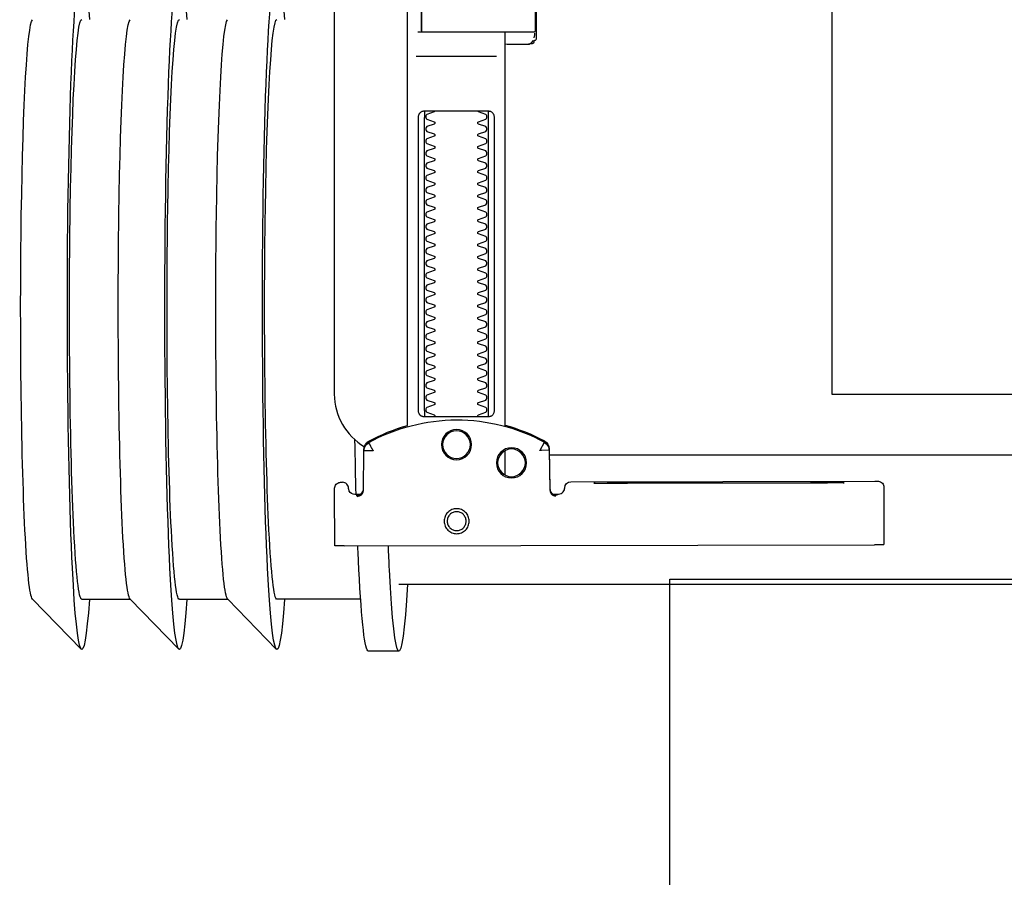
# Model space of a CAD drawing. Header units: millimetres. Extents: x 28600 to 181045, y -399112 to -163690.
# Tile 204 of 256: x 59551 to 59567, y -194580 to -194566. Entities that reach past the tile are written whole.
import ezdxf

# ---------------------------------------------------------------- set-up
doc = ezdxf.new("R2010")
doc.units = ezdxf.units.MM
doc.layers.get('0').update_dxf_attribs({"color": 8})
doc.layers.add('!! 0_ Istn-sciany', color=8, linetype='Continuous')
doc.layers.add('!!_@ wypos sanit nd', color=8, linetype='Continuous', plot=False)

# ---------------------------------------------------------------- blocks, each defined once
blk = doc.blocks.new('A$Cff2eaf8b')
for points in [[(-0.24945, 0.09108), (-0.24147, 0.09927)], [(-0.24136, 0.09113), (-0.23342, 0.09113), (-0.22548, 0.09927)], [(-0.22538, 0.09113), (-0.21743, 0.09113), (-0.2095, 0.09927)], [(-0.18941, 0.09963), (-0.19441, 0.09963)], [(-0.19567, 0.09113), (-0.20939, 0.09113)], [(-0.18941, 0.08863), (-0.04454, 0.08863), (-0.04035, 0.08853), (-0.03617, 0.08824), (-0.032, 0.08775), (-0.02786, 0.08707), (-0.02376, 0.08619), (-0.0197, 0.08513), (-0.0157, 0.08388), (-0.01176, 0.08244), (-0.00789, 0.08082), (-0.0041, 0.07902), (-0.0004, 0.07705), (0.0032, 0.0749), (0.0067, 0.0726), (0.01009, 0.07012), (0.01337, 0.0675)], [(-0.19839, 0.08237), (-0.11148, 0.08219)], [(-0.19594, 0.07411), (-0.19609, 0.07411), (-0.19639, 0.07411), (-0.19593, 0.07402), (-0.19578, 0.07396), (-0.19564, 0.07387), (-0.19551, 0.07376), (-0.1954, 0.07363), (-0.19532, 0.07349), (-0.19526, 0.07333), (-0.19523, 0.07317)], [(-0.16479, 0.06647), (-0.16466, 0.07302), (-0.16465, 0.07318), (-0.16461, 0.07333), (-0.16454, 0.07348), (-0.16445, 0.07361), (-0.16435, 0.07373), (-0.16422, 0.07383), (-0.16409, 0.07391), (-0.16394, 0.07396), (-0.16349, 0.07404), (-0.1638, 0.07405), (-0.16395, 0.07405)], [(-0.12195, 0.07209), (-0.15195, 0.07215)], [(-0.15195, 0.07205), (-0.12195, 0.07199)], [(-0.172, 0.07079), (-0.172, 0.06674)], [(0.16493, 0.0675), (-0.16477, 0.0675)], [(-0.172, 0.06279), (-0.172, -0.00182)], [(-0.1852, 0.06018), (-0.1852, 0.01218)], [(-0.1748, 0.01218), (-0.1748, 0.06018)], [(-0.11847, -0.0325), (-0.11847, 0.0575), (0.11153, 0.0575), (0.11153, -0.0325)], [(-0.17342, 0.00218), (-0.18659, 0.00218)], [(-0.172, 0.00012), (-0.17167, 0.00018), (-0.1682, 0.00018), (-0.1681, 0.00018), (-0.16799, 0.00016), (-0.16789, 0.00007), (-0.16779, 0.00006), (-0.16762, 0.00005), (-0.16752, 0.00005), (-0.16741, 0.00003), (-0.1673, -0.00004), (-0.16725, -0.00018), (-0.16725, -0.00044), (-0.16711, -0.00046), (-0.16701, -0.0005), (-0.16693, -0.00056), (-0.16688, -0.0007), (-0.16688, -0.01094)], [(-0.16829, 0.00017), (-0.16772, 0.00003), (-0.16738, -0.00042)], [(-0.16723, -0.00083), (-0.16714, -0.00136), (-0.16713, -0.00163)], [(-0.18633, -0.00182), (-0.17526, -0.00182), (-0.17367, -0.00182)]]:
    blk.add_lwpolyline(points)
for points in [[(-0.19989, 0.08236), (-0.19995, 0.07336, 0.009369), (-0.19994, 0.07293), (-0.19992, 0.07276), (-0.19986, 0.07259), (-0.19979, 0.07243), (-0.19968, 0.07229), (-0.19955, 0.07217), (-0.19941, 0.07208), (-0.19924, 0.07201), (-0.19908, 0.07197), (-0.19895, 0.07196), (-0.1988, 0.07196)], [(-0.16413, 0.07389), (-0.16324, 0.07389), (-0.16303, 0.07386), (-0.16283, 0.0738), (-0.16264, 0.07369), (-0.16249, 0.07354), (-0.16237, 0.07337), (-0.16228, 0.07317), (-0.16225, 0.07297, 0.002299), (-0.16224, 0.07285, 0.40455), (-0.16124, 0.07188), (-0.11145, 0.07178), (-0.11127, 0.07178), (-0.11111, 0.07178), (-0.111, 0.07178), (-0.11083, 0.07179), (-0.11065, 0.07183), (-0.11049, 0.0719), (-0.11033, 0.072), (-0.1102, 0.07212), (-0.11009, 0.07227), (-0.11001, 0.07243), (-0.10996, 0.07261), (-0.10995, 0.07279), (-0.10997, 0.08178), (-0.10998, 0.08217)], [(-0.19623, 0.07426), (-0.19588, 0.0742), (-0.19555, 0.07399), (-0.19533, 0.07367), (-0.19523, 0.07332), (-0.19513, 0.06676), (-0.19513, 0.0667, 0.265347), (-0.19435, 0.06544, 0.125711), (-0.17997, 0.06173, 0.125711), (-0.16558, 0.06538, 0.26954), (-0.1648, 0.06667), (-0.16467, 0.07322), (-0.16464, 0.07344), (-0.16456, 0.07365), (-0.16444, 0.07383), (-0.16428, 0.07399), (-0.1641, 0.0741), (-0.16389, 0.07417), (-0.16368, 0.0742)], [(-0.19576, 0.07395), (-0.19665, 0.07395, 0.282591), (-0.19754, 0.0734), (-0.19758, 0.07331), (-0.19761, 0.0732), (-0.19763, 0.07311), (-0.19764, 0.07296, -0.415352), (-0.19865, 0.07196)], [(-0.19513, 0.06651), (-0.19511, 0.06632), (-0.19509, 0.06622), (-0.19506, 0.06612), (-0.19503, 0.06602), (-0.19498, 0.06592), (-0.19493, 0.06582), (-0.19488, 0.06573), (-0.19482, 0.06564), (-0.19475, 0.06556), (-0.19468, 0.06548), (-0.1946, 0.06541), (-0.19452, 0.06535), (-0.19443, 0.06529), (-0.19434, 0.06524), (-0.19358, 0.06483), (-0.19281, 0.06445), (-0.19203, 0.0641), (-0.19125, 0.06376), (-0.19045, 0.06345), (-0.18964, 0.06316), (-0.18882, 0.06289), (-0.188, 0.06265), (-0.188, -0.01362, 0.414214)], [(-0.172, 0.0626), (-0.17117, 0.06284), (-0.17034, 0.0631), (-0.16952, 0.06339), (-0.16872, 0.0637), (-0.16792, 0.06404), (-0.16713, 0.06439), (-0.16635, 0.06477), (-0.16558, 0.06518), (-0.16557, 0.06518, 0.269546), (-0.16479, 0.06647)], [(-0.15993, -0.0325), (-0.17249, -0.0325, 0.405519), (-0.172, -0.032), (-0.172, -0.0313, 0.414214), (-0.1725, -0.0308), (-0.1875, -0.0308, 0.414214), (-0.188, -0.0313), (-0.188, -0.032, 0.405519), (-0.18751, -0.0325), (-0.19, -0.0325, -0.414214), (-0.2, -0.0225), (-0.2, 0.0575, -0.266001), (-0.19506, 0.06612)], [(-0.18353, 0.01118, 0.182836), (-0.18364, 0.01127), (-0.18485, 0.01168, 0.050055), (-0.185, 0.01194), (-0.185, 0.01222, 0.050055), (-0.18485, 0.01248), (-0.18364, 0.01289, 0.719897), (-0.18364, 0.01327), (-0.18485, 0.01368, 0.050055), (-0.185, 0.01394), (-0.185, 0.01422, 0.050055), (-0.18485, 0.01448), (-0.18364, 0.01489, 0.719897), (-0.18364, 0.01527), (-0.18485, 0.01568, 0.050055), (-0.185, 0.01594), (-0.185, 0.01622, 0.050055), (-0.18485, 0.01648), (-0.18364, 0.01689, 0.719897), (-0.18364, 0.01727), (-0.18485, 0.01768, 0.050055), (-0.185, 0.01794), (-0.185, 0.01822, 0.050055), (-0.18485, 0.01848), (-0.18364, 0.01889, 0.719897), (-0.18364, 0.01927), (-0.18485, 0.01968, 0.050055), (-0.185, 0.01994), (-0.185, 0.02022, 0.050055), (-0.18485, 0.02048), (-0.18364, 0.02089, 0.719897), (-0.18364, 0.02127), (-0.18485, 0.02168, 0.050055), (-0.185, 0.02194), (-0.185, 0.02222, 0.050055), (-0.18485, 0.02248), (-0.18364, 0.02289, 0.719897), (-0.18364, 0.02327), (-0.18485, 0.02368, 0.050055), (-0.185, 0.02394), (-0.185, 0.02422, 0.050055), (-0.18485, 0.02448), (-0.18364, 0.02489, 0.719897), (-0.18364, 0.02527), (-0.18485, 0.02568, 0.050055), (-0.185, 0.02594), (-0.185, 0.02622, 0.050055), (-0.18485, 0.02648), (-0.18364, 0.02689, 0.719897), (-0.18364, 0.02727), (-0.18485, 0.02768, 0.050055), (-0.185, 0.02794), (-0.185, 0.02822, 0.050055), (-0.18485, 0.02848), (-0.18364, 0.02889, 0.719897), (-0.18364, 0.02927), (-0.18485, 0.02968, 0.050055), (-0.185, 0.02994), (-0.185, 0.03022, 0.050055), (-0.18485, 0.03048), (-0.18364, 0.03089, 0.719897), (-0.18364, 0.03127), (-0.18485, 0.03168, 0.050055), (-0.185, 0.03194), (-0.185, 0.03222, 0.050055), (-0.18485, 0.03248), (-0.18364, 0.03289, 0.719897), (-0.18364, 0.03327), (-0.18485, 0.03368, 0.050055), (-0.185, 0.03394), (-0.185, 0.03422, 0.050055), (-0.18485, 0.03448), (-0.18364, 0.03489, 0.719897), (-0.18364, 0.03527), (-0.18485, 0.03568, 0.050055), (-0.185, 0.03594), (-0.185, 0.03622, 0.050055), (-0.18485, 0.03648), (-0.18364, 0.03689, 0.719897), (-0.18364, 0.03727), (-0.18485, 0.03768, 0.050055), (-0.185, 0.03794), (-0.185, 0.03822, 0.050055), (-0.18485, 0.03848), (-0.18364, 0.03889, 0.719897), (-0.18364, 0.03927), (-0.18485, 0.03968, 0.050055), (-0.185, 0.03994), (-0.185, 0.04022, 0.050055), (-0.18485, 0.04048), (-0.18364, 0.04089, 0.719897), (-0.18364, 0.04127), (-0.18485, 0.04168, 0.050055), (-0.185, 0.04194), (-0.185, 0.04222, 0.050055), (-0.18485, 0.04248), (-0.18364, 0.04289, 0.719897), (-0.18364, 0.04327), (-0.18485, 0.04368, 0.050055), (-0.185, 0.04394), (-0.185, 0.04422, 0.050055), (-0.18485, 0.04448), (-0.18364, 0.04489, 0.719897), (-0.18364, 0.04527), (-0.18485, 0.04568, 0.050055), (-0.185, 0.04594), (-0.185, 0.04622, 0.050055), (-0.18485, 0.04648), (-0.18364, 0.04689, 0.719897), (-0.18364, 0.04727), (-0.18485, 0.04768, 0.050055), (-0.185, 0.04794), (-0.185, 0.04822, 0.050055), (-0.18485, 0.04848), (-0.18364, 0.04889, 0.719897), (-0.18364, 0.04927), (-0.18485, 0.04968, 0.050055), (-0.185, 0.04994), (-0.185, 0.05022, 0.050055), (-0.18485, 0.05048), (-0.18364, 0.05089, 0.719897), (-0.18364, 0.05127), (-0.18485, 0.05168, 0.050055), (-0.185, 0.05194), (-0.185, 0.05222, 0.050055), (-0.18485, 0.05248), (-0.18364, 0.05289, 0.719897), (-0.18364, 0.05327), (-0.18485, 0.05368, 0.050055), (-0.185, 0.05394), (-0.185, 0.05422, 0.050055), (-0.18485, 0.05448), (-0.18364, 0.05489, 0.719897), (-0.18364, 0.05527), (-0.18485, 0.05568, 0.050055), (-0.185, 0.05594), (-0.185, 0.05622, 0.050055), (-0.18485, 0.05648), (-0.18364, 0.05689, 0.719897), (-0.18364, 0.05727), (-0.18485, 0.05768, 0.050055), (-0.185, 0.05794), (-0.185, 0.05822, 0.050055), (-0.18485, 0.05848), (-0.18364, 0.05889, 0.719897), (-0.18364, 0.05927), (-0.18485, 0.05968, 0.050055), (-0.185, 0.05994), (-0.185, 0.06022, 0.050055), (-0.18485, 0.06048), (-0.18364, 0.06089, 0.474594), (-0.18353, 0.06118)], [(-0.17647, 0.06118, 0.474594), (-0.17636, 0.06089), (-0.17515, 0.06048, 0.050055), (-0.175, 0.06022), (-0.175, 0.05994, 0.050055), (-0.17515, 0.05968), (-0.17636, 0.05927, 0.719897), (-0.17636, 0.05889), (-0.17515, 0.05848, 0.050055), (-0.175, 0.05822), (-0.175, 0.05794, 0.050055), (-0.17515, 0.05768), (-0.17636, 0.05727, 0.719897), (-0.17636, 0.05689), (-0.17515, 0.05648, 0.050055), (-0.175, 0.05622), (-0.175, 0.05594, 0.050055), (-0.17515, 0.05568), (-0.17636, 0.05527, 0.719897), (-0.17636, 0.05489), (-0.17515, 0.05448, 0.050055), (-0.175, 0.05422), (-0.175, 0.05394, 0.050055), (-0.17515, 0.05368), (-0.17636, 0.05327, 0.719897), (-0.17636, 0.05289), (-0.17515, 0.05248, 0.050055), (-0.175, 0.05222), (-0.175, 0.05194, 0.050055), (-0.17515, 0.05168), (-0.17636, 0.05127, 0.719897), (-0.17636, 0.05089), (-0.17515, 0.05048, 0.050055), (-0.175, 0.05022), (-0.175, 0.04994, 0.050055), (-0.17515, 0.04968), (-0.17636, 0.04927, 0.719897), (-0.17636, 0.04889), (-0.17515, 0.04848, 0.050055), (-0.175, 0.04822), (-0.175, 0.04794, 0.050055), (-0.17515, 0.04768), (-0.17636, 0.04727, 0.719897), (-0.17636, 0.04689), (-0.17515, 0.04648, 0.050055), (-0.175, 0.04622), (-0.175, 0.04594, 0.050055), (-0.17515, 0.04568), (-0.17636, 0.04527, 0.719897), (-0.17636, 0.04489), (-0.17515, 0.04448, 0.050055), (-0.175, 0.04422), (-0.175, 0.04394, 0.050055), (-0.17515, 0.04368), (-0.17636, 0.04327, 0.719897), (-0.17636, 0.04289), (-0.17515, 0.04248, 0.050055), (-0.175, 0.04222), (-0.175, 0.04194, 0.050055), (-0.17515, 0.04168), (-0.17636, 0.04127, 0.719897), (-0.17636, 0.04089), (-0.17515, 0.04048, 0.050055), (-0.175, 0.04022), (-0.175, 0.03994, 0.050055), (-0.17515, 0.03968), (-0.17636, 0.03927, 0.719897), (-0.17636, 0.03889), (-0.17515, 0.03848, 0.050055), (-0.175, 0.03822), (-0.175, 0.03794, 0.050055), (-0.17515, 0.03768), (-0.17636, 0.03727, 0.719897), (-0.17636, 0.03689), (-0.17515, 0.03648, 0.050055), (-0.175, 0.03622), (-0.175, 0.03594, 0.050055), (-0.17515, 0.03568), (-0.17636, 0.03527, 0.719897), (-0.17636, 0.03489), (-0.17515, 0.03448, 0.050055), (-0.175, 0.03422), (-0.175, 0.03394, 0.050055), (-0.17515, 0.03368), (-0.17636, 0.03327, 0.719897), (-0.17636, 0.03289), (-0.17515, 0.03248, 0.050055), (-0.175, 0.03222), (-0.175, 0.03194, 0.050055), (-0.17515, 0.03168), (-0.17636, 0.03127, 0.719897), (-0.17636, 0.03089), (-0.17515, 0.03048, 0.050055), (-0.175, 0.03022), (-0.175, 0.02994, 0.050055), (-0.17515, 0.02968), (-0.17636, 0.02927, 0.719897), (-0.17636, 0.02889), (-0.17515, 0.02848, 0.050055), (-0.175, 0.02822), (-0.175, 0.02794, 0.050055), (-0.17515, 0.02768), (-0.17636, 0.02727, 0.719897), (-0.17636, 0.02689), (-0.17515, 0.02648, 0.050055), (-0.175, 0.02622), (-0.175, 0.02594, 0.050055), (-0.17515, 0.02568), (-0.17636, 0.02527, 0.719897), (-0.17636, 0.02489), (-0.17515, 0.02448, 0.050055), (-0.175, 0.02422), (-0.175, 0.02394, 0.050055), (-0.17515, 0.02368), (-0.17636, 0.02327, 0.719897), (-0.17636, 0.02289), (-0.17515, 0.02248, 0.050055), (-0.175, 0.02222), (-0.175, 0.02194, 0.050055), (-0.17515, 0.02168), (-0.17636, 0.02127, 0.719897), (-0.17636, 0.02089), (-0.17515, 0.02048, 0.050055), (-0.175, 0.02022), (-0.175, 0.01994, 0.050055), (-0.17515, 0.01968), (-0.17636, 0.01927, 0.719897), (-0.17636, 0.01889), (-0.17515, 0.01848, 0.050055), (-0.175, 0.01822), (-0.175, 0.01794, 0.050055), (-0.17515, 0.01768), (-0.17636, 0.01727, 0.719897), (-0.17636, 0.01689), (-0.17515, 0.01648, 0.050055), (-0.175, 0.01622), (-0.175, 0.01594, 0.050055), (-0.17515, 0.01568), (-0.17636, 0.01527, 0.719897), (-0.17636, 0.01489), (-0.17515, 0.01448, 0.050055), (-0.175, 0.01422), (-0.175, 0.01394, 0.050055), (-0.17515, 0.01368), (-0.17636, 0.01327, 0.719897), (-0.17636, 0.01289), (-0.17515, 0.01248, 0.050055), (-0.175, 0.01222), (-0.175, 0.01194, 0.050055), (-0.17515, 0.01168), (-0.17636, 0.01127, 0.182836), (-0.17647, 0.01118)], [(-0.1857, -0.00202), (-0.1857, -0.00962), (-0.1857, -0.00202), (-0.18567, -0.00192), (-0.18559, -0.00184), (-0.17696, -0.00182), (-0.16725, -0.00182, -0.414214), (-0.16705, -0.00202), (-0.16705, -0.00962, -0.414214), (-0.16725, -0.00982), (-0.18543, -0.00982), (-0.18553, -0.00978), (-0.1856, -0.00962)]]:
    blk.add_lwpolyline(points, format="xyb")
for points in [[(-0.17994, 0.08038), (-0.17974, 0.08037), (-0.17954, 0.08034), (-0.17935, 0.08029), (-0.17916, 0.08022), (-0.17897, 0.08013), (-0.1788, 0.08003), (-0.17864, 0.07991), (-0.17849, 0.07978), (-0.17836, 0.07963), (-0.17824, 0.07947), (-0.17814, 0.07929), (-0.17805, 0.07911), (-0.17798, 0.07892), (-0.17793, 0.07873), (-0.17791, 0.07853), (-0.1779, 0.07833), (-0.17791, 0.07813), (-0.17794, 0.07793), (-0.17799, 0.07773), (-0.17805, 0.07754), (-0.17814, 0.07736), (-0.17824, 0.07719), (-0.17836, 0.07703), (-0.1785, 0.07688), (-0.17865, 0.07675), (-0.17881, 0.07663), (-0.17898, 0.07652), (-0.17916, 0.07644), (-0.17935, 0.07637), (-0.17955, 0.07632), (-0.17975, 0.07629), (-0.17995, 0.07628), (-0.18015, 0.07629), (-0.18035, 0.07632), (-0.18054, 0.07637), (-0.18073, 0.07644), (-0.18091, 0.07653), (-0.18109, 0.07663), (-0.18125, 0.07675), (-0.18139, 0.07689), (-0.18153, 0.07704), (-0.18165, 0.0772), (-0.18175, 0.07737), (-0.18184, 0.07755), (-0.1819, 0.07774), (-0.18195, 0.07794), (-0.18198, 0.07813), (-0.18199, 0.07834), (-0.18198, 0.07854), (-0.18195, 0.07873), (-0.1819, 0.07893), (-0.18183, 0.07912), (-0.18175, 0.0793), (-0.18164, 0.07947), (-0.18152, 0.07963), (-0.18139, 0.07978), (-0.18124, 0.07992), (-0.18108, 0.08004), (-0.18091, 0.08014), (-0.18072, 0.08022), (-0.18053, 0.08029), (-0.18034, 0.08034), (-0.18014, 0.08037)], [(-0.17994, 0.07987), (-0.17979, 0.07987), (-0.17964, 0.07984), (-0.17949, 0.07981), (-0.17935, 0.07976), (-0.17921, 0.07969), (-0.17908, 0.07961), (-0.17896, 0.07952), (-0.17885, 0.07942), (-0.17874, 0.07931), (-0.17865, 0.07918), (-0.17858, 0.07905), (-0.17851, 0.07892), (-0.17846, 0.07877), (-0.17842, 0.07862), (-0.1784, 0.07847), (-0.17839, 0.07832), (-0.1784, 0.07817), (-0.17842, 0.07802), (-0.17846, 0.07787), (-0.17851, 0.07773), (-0.17858, 0.07759), (-0.17866, 0.07746), (-0.17875, 0.07734), (-0.17885, 0.07723), (-0.17896, 0.07712), (-0.17909, 0.07703), (-0.17922, 0.07696), (-0.17935, 0.07689), (-0.1795, 0.07684), (-0.17964, 0.0768), (-0.1798, 0.07678), (-0.17995, 0.07677), (-0.1801, 0.07678), (-0.18025, 0.07681), (-0.1804, 0.07684), (-0.18054, 0.07689), (-0.18068, 0.07696), (-0.18081, 0.07704), (-0.18093, 0.07713), (-0.18104, 0.07723), (-0.18114, 0.07734), (-0.18123, 0.07747), (-0.18131, 0.0776), (-0.18138, 0.07773), (-0.18143, 0.07788), (-0.18146, 0.07803), (-0.18149, 0.07818), (-0.18149, 0.07833), (-0.18149, 0.07848), (-0.18146, 0.07863), (-0.18143, 0.07878), (-0.18137, 0.07892), (-0.18131, 0.07906), (-0.18123, 0.07919), (-0.18114, 0.07931), (-0.18104, 0.07942), (-0.18092, 0.07952), (-0.1808, 0.07962), (-0.18067, 0.07969), (-0.18053, 0.07976), (-0.18039, 0.07981), (-0.18024, 0.07985), (-0.18009, 0.07987)], [(-0.17471, 0.06118), (-0.17462, 0.06118), (-0.17454, 0.06117), (-0.17445, 0.06115), (-0.17437, 0.06113), (-0.17428, 0.06109), (-0.1742, 0.06105), (-0.17413, 0.061), (-0.17406, 0.06095), (-0.174, 0.06088), (-0.17394, 0.06081), (-0.17389, 0.06072), (-0.17384, 0.06062), (-0.17381, 0.06052), (-0.17378, 0.06041), (-0.17376, 0.06029), (-0.17376, 0.06018), (-0.17376, 0.01218), (-0.17376, 0.01206), (-0.17378, 0.01195), (-0.17381, 0.01184), (-0.17384, 0.01173), (-0.17389, 0.01164), (-0.17394, 0.01155), (-0.174, 0.01148), (-0.17406, 0.01141), (-0.17413, 0.01135), (-0.1742, 0.01131), (-0.17428, 0.01126), (-0.17437, 0.01123), (-0.17445, 0.01121), (-0.17454, 0.01119), (-0.17462, 0.01118), (-0.17471, 0.01118), (-0.18529, 0.01118), (-0.18538, 0.01118), (-0.18547, 0.01119), (-0.18555, 0.01121), (-0.18564, 0.01123), (-0.18572, 0.01126), (-0.1858, 0.01131), (-0.18587, 0.01135), (-0.18594, 0.01141), (-0.18601, 0.01148), (-0.18606, 0.01155), (-0.18612, 0.01164), (-0.18616, 0.01173), (-0.1862, 0.01184), (-0.18623, 0.01195), (-0.18624, 0.01206), (-0.18625, 0.01218), (-0.18625, 0.06018), (-0.18624, 0.06029), (-0.18623, 0.06041), (-0.1862, 0.06052), (-0.18616, 0.06062), (-0.18612, 0.06072), (-0.18606, 0.06081), (-0.18601, 0.06088), (-0.18594, 0.06095), (-0.18587, 0.061), (-0.1858, 0.06105), (-0.18572, 0.06109), (-0.18564, 0.06113), (-0.18555, 0.06115), (-0.18547, 0.06117), (-0.18538, 0.06118), (-0.18529, 0.06118)]]:
    blk.add_lwpolyline(points, close=True)
for points in [[(-0.19436, 0.06548), (-0.19435, 0.06548), (-0.19435, 0.06548), (-0.19435, 0.06548), (-0.19435, 0.06548), (-0.19435, 0.06548), (-0.19435, 0.06548), (-0.19435, 0.06548), (-0.19435, 0.06548), (-0.19435, 0.06548), (-0.19435, 0.06548), (-0.19435, 0.06548), (-0.19435, 0.06548), (-0.19435, 0.06548), (-0.19435, 0.06548), (-0.19435, 0.06548), (-0.19435, 0.06548), (-0.19435, 0.06548), (-0.19435, 0.06548), (-0.19435, 0.06549), (-0.19435, 0.06549), (-0.19435, 0.06549), (-0.19435, 0.06549), (-0.19435, 0.06549), (-0.19435, 0.06549), (-0.19435, 0.0655), (-0.19435, 0.0655), (-0.19434, 0.0655), (-0.19434, 0.06551), (-0.19434, 0.06551), (-0.19434, 0.06552), (-0.19433, 0.06552), (-0.19433, 0.06553), (-0.19433, 0.06553), (-0.19433, 0.06554), (-0.19432, 0.06554), (-0.19432, 0.06555), (-0.19432, 0.06555), (-0.19432, 0.06556), (-0.19431, 0.06556), (-0.19431, 0.06557), (-0.19431, 0.06558), (-0.1943, 0.06558), (-0.1943, 0.06559), (-0.19429, 0.0656), (-0.19429, 0.06561), (-0.19429, 0.06561), (-0.19428, 0.06562), (-0.19428, 0.06563), (-0.19427, 0.06564), (-0.19427, 0.06565), (-0.19426, 0.06566), (-0.19426, 0.06566), (-0.19425, 0.06567), (-0.19425, 0.06568), (-0.19424, 0.06569), (-0.19424, 0.0657), (-0.19423, 0.06571), (-0.19423, 0.06572), (-0.19422, 0.06573), (-0.19422, 0.06574), (-0.19421, 0.06575), (-0.1942, 0.06576), (-0.1942, 0.06578), (-0.19419, 0.06579), (-0.19419, 0.0658), (-0.19418, 0.06581), (-0.19417, 0.06582), (-0.19417, 0.06583), (-0.19416, 0.06585), (-0.19415, 0.06586), (-0.19414, 0.06588), (-0.19413, 0.06591), (-0.19411, 0.06594), (-0.1941, 0.06596), (-0.19408, 0.06599), (-0.19407, 0.06602), (-0.19405, 0.06605), (-0.19395, 0.06623), (-0.19393, 0.06626), (-0.1939, 0.06633), (-0.19388, 0.06636), (-0.19386, 0.0664), (-0.19384, 0.06643), (-0.19382, 0.06646), (-0.1938, 0.0665), (-0.19378, 0.06653), (-0.19377, 0.06657), (-0.19376, 0.06659), (-0.19375, 0.0666), (-0.19375, 0.0666), (-0.19374, 0.06662), (-0.19373, 0.06663), (-0.19372, 0.06664), (-0.19372, 0.06665), (-0.19371, 0.06666), (-0.19371, 0.06667), (-0.19371, 0.06667), (-0.1937, 0.06668), (-0.1937, 0.06668), (-0.1937, 0.06668), (-0.1937, 0.06669), (-0.1937, 0.06669), (-0.1937, 0.0667), (-0.19369, 0.06671), (-0.19369, 0.06671), (-0.19369, 0.06672), (-0.19368, 0.06672), (-0.19368, 0.06672), (-0.19368, 0.06673), (-0.19367, 0.06673), (-0.19367, 0.06674), (-0.19367, 0.06674), (-0.19366, 0.06674), (-0.19365, 0.06675), (-0.19365, 0.06675), (-0.19364, 0.06676), (-0.19364, 0.06676), (-0.19364, 0.06676), (-0.19364, 0.06677), (-0.19363, 0.06677), (-0.19363, 0.06678), (-0.19363, 0.06678), (-0.19363, 0.06678), (-0.19363, 0.06679), (-0.19363, 0.06679), (-0.19363, 0.0668), (-0.19363, 0.0668), (-0.19363, 0.06681), (-0.19364, 0.06681), (-0.19364, 0.06681), (-0.19364, 0.06682), (-0.19364, 0.06682), (-0.19364, 0.06682), (-0.19365, 0.06682), (-0.19365, 0.06682), (-0.19365, 0.06682), (-0.19365, 0.06682), (-0.19365, 0.06682), (-0.19366, 0.06682), (-0.19366, 0.06682), (-0.19366, 0.06682), (-0.19366, 0.06682), (-0.19366, 0.06682), (-0.19367, 0.06682), (-0.19367, 0.06682), (-0.19367, 0.06682), (-0.19367, 0.06682), (-0.19367, 0.06682), (-0.19368, 0.06682), (-0.19368, 0.06682), (-0.19369, 0.06682), (-0.19369, 0.06682), (-0.19369, 0.06681), (-0.1937, 0.06681), (-0.1937, 0.06681), (-0.19371, 0.06681), (-0.19371, 0.06681), (-0.19371, 0.06681), (-0.19371, 0.06681), (-0.19372, 0.0668), (-0.19372, 0.0668), (-0.19373, 0.0668), (-0.19373, 0.0668), (-0.19374, 0.0668), (-0.19374, 0.0668), (-0.19374, 0.0668), (-0.19375, 0.0668), (-0.19375, 0.06681), (-0.19376, 0.06681), (-0.19376, 0.06681), (-0.19377, 0.06681), (-0.19377, 0.06681), (-0.19377, 0.06681), (-0.19377, 0.06681), (-0.19378, 0.06681), (-0.19378, 0.06681), (-0.19378, 0.06681), (-0.19378, 0.06681), (-0.19379, 0.06681), (-0.19379, 0.06681), (-0.19379, 0.06681), (-0.19379, 0.06681), (-0.1938, 0.06681), (-0.1938, 0.06681), (-0.19381, 0.06681), (-0.19381, 0.06681), (-0.19382, 0.06681), (-0.19383, 0.06681), (-0.19383, 0.06681), (-0.19384, 0.06681), (-0.19385, 0.06681), (-0.19385, 0.06681), (-0.19386, 0.06681), (-0.19387, 0.06681), (-0.19388, 0.06681), (-0.19389, 0.06681), (-0.19389, 0.0668), (-0.1939, 0.0668), (-0.19391, 0.0668), (-0.19392, 0.0668), (-0.19397, 0.0668), (-0.19398, 0.0668), (-0.19399, 0.0668), (-0.194, 0.0668), (-0.19401, 0.0668), (-0.19402, 0.0668), (-0.19403, 0.0668), (-0.19405, 0.0668), (-0.19406, 0.0668), (-0.19407, 0.0668), (-0.19408, 0.0668), (-0.19409, 0.0668), (-0.1941, 0.0668), (-0.19412, 0.0668), (-0.19417, 0.0668), (-0.19419, 0.0668), (-0.19421, 0.0668), (-0.19424, 0.0668), (-0.19426, 0.0668), (-0.19429, 0.0668), (-0.19431, 0.0668), (-0.19433, 0.0668), (-0.19436, 0.0668), (-0.19438, 0.06679), (-0.19455, 0.06679), (-0.19457, 0.06679), (-0.19459, 0.06679), (-0.19461, 0.06679), (-0.19463, 0.06679), (-0.19464, 0.06679), (-0.19465, 0.06679), (-0.19466, 0.06679), (-0.19467, 0.06679), (-0.19468, 0.06679), (-0.19469, 0.06679), (-0.1947, 0.06679), (-0.19471, 0.06679), (-0.19472, 0.06679), (-0.19473, 0.06679), (-0.19474, 0.06679), (-0.19474, 0.06679), (-0.19475, 0.06679), (-0.19476, 0.06679), (-0.19477, 0.06679), (-0.19478, 0.06679), (-0.19479, 0.06679), (-0.1948, 0.06679), (-0.1948, 0.06679), (-0.19481, 0.06679), (-0.19482, 0.06678), (-0.19483, 0.06678), (-0.19484, 0.06678), (-0.19484, 0.06678), (-0.19485, 0.06678), (-0.19486, 0.06678), (-0.19487, 0.06678), (-0.19487, 0.06678), (-0.19488, 0.06678), (-0.19489, 0.06678), (-0.1949, 0.06678), (-0.1949, 0.06678), (-0.19491, 0.06678), (-0.19492, 0.06678), (-0.19492, 0.06678), (-0.19493, 0.06678), (-0.19494, 0.06678), (-0.19494, 0.06678), (-0.19495, 0.06678), (-0.19496, 0.06678), (-0.19496, 0.06678), (-0.19497, 0.06678), (-0.19499, 0.06678), (-0.19499, 0.06678), (-0.195, 0.06678), (-0.195, 0.06678), (-0.19501, 0.06678), (-0.19501, 0.06678), (-0.19502, 0.06678), (-0.19502, 0.06678), (-0.19503, 0.06678), (-0.19503, 0.06678), (-0.19504, 0.06678), (-0.19504, 0.06678), (-0.19505, 0.06678), (-0.19505, 0.06678), (-0.19505, 0.06678), (-0.19506, 0.06678), (-0.19506, 0.06678), (-0.19507, 0.06678), (-0.19507, 0.06678), (-0.19507, 0.06678), (-0.19508, 0.06678), (-0.19508, 0.06678), (-0.19508, 0.06678), (-0.19509, 0.06678), (-0.19509, 0.06678), (-0.19509, 0.06678), (-0.1951, 0.06678), (-0.1951, 0.06678), (-0.1951, 0.06678), (-0.19511, 0.06678), (-0.19511, 0.06678), (-0.19511, 0.06678), (-0.19511, 0.06678), (-0.19511, 0.06678), (-0.19512, 0.06678), (-0.19512, 0.06678), (-0.19512, 0.06678), (-0.19512, 0.06678), (-0.19512, 0.06678), (-0.19512, 0.06678), (-0.19513, 0.06678), (-0.19513, 0.06677), (-0.19513, 0.06677), (-0.19513, 0.06677), (-0.19513, 0.06677), (-0.19513, 0.06677), (-0.19513, 0.06677), (-0.19513, 0.06677), (-0.19513, 0.06677), (-0.19513, 0.06677), (-0.19513, 0.06677), (-0.19513, 0.06677), (-0.19513, 0.06677), (-0.19513, 0.06677), (-0.19513, 0.06677), (-0.19513, 0.06677), (-0.19513, 0.06678), (-0.19513, 0.06678), (-0.19513, 0.06678), (-0.19513, 0.06678), (-0.19513, 0.06678), (-0.19513, 0.06678), (-0.19513, 0.06678), (-0.19513, 0.06678), (-0.19513, 0.06678), (-0.19513, 0.06678), (-0.19513, 0.06678), (-0.19513, 0.06678), (-0.19513, 0.06678), (-0.19513, 0.06678), (-0.19513, 0.06678), (-0.19513, 0.06677), (-0.19513, 0.06677, 0.269547)], [(-0.1648, 0.06671), (-0.16481, 0.06671), (-0.16485, 0.06672), (-0.16497, 0.06672), (-0.16603, 0.06675), (-0.16612, 0.06675), (-0.16616, 0.06675), (-0.1662, 0.06675), (-0.16623, 0.06676), (-0.16627, 0.06677), (-0.1663, 0.06675), (-0.1663, 0.06672), (-0.16628, 0.0667), (-0.16625, 0.06667), (-0.16623, 0.06663), (-0.16622, 0.0666), (-0.1662, 0.06657), (-0.16561, 0.06549), (-0.1656, 0.06545), (-0.16558, 0.06542, 0.269546)]]:
    blk.add_lwpolyline(points, format="xyb", close=True)
for centre, radius in [((-0.17096, 0.06877), 0.00247), ((-0.17096, 0.06877), 0.00227), ((-0.17997, 0.06579), 0.00247), ((-0.17997, 0.06579), 0.00227)]:
    blk.add_circle(centre, radius)
for centre, major_axis, ratio, start_param, end_param in [((-0.24136, 0.04363), (0, 0.0557), 0.04256, 5.733752, 6.988802), ((-0.22538, 0.04363), (0, 0.0557), 0.04256, 5.733752, 6.988802), ((-0.20939, 0.04363), (0, 0.0557), 0.04256, 5.733752, 6.988802), ((-0.18941, 0.04363), (0, 0.056), 0.04256, 5.645661, 6.988802), ((-0.19441, 0.04363), (0, 0.056), 0.04256, 0, 0.705617), ((-0.24936, 0.04363), (0, 0.0475), 0.04256, 0.043665, 0.705617), ((-0.24136, 0.04363), (0, 0.0475), 0.04256, 0, 0.705617), ((-0.23337, 0.04363), (0, 0.0475), 0.04256, 0.043665, 0.705617), ((-0.22538, 0.04363), (0, 0.0475), 0.04256, 0, 0.705617), ((-0.21739, 0.04363), (0, 0.0475), 0.04256, 0.043665, 0.705617), ((-0.20939, 0.04363), (0, 0.0475), 0.04256, 0, 0.705617), ((-0.24136, 0.04363), (0, 0.0557), 0.04256, 0.705617, 3.691026), ((-0.22538, 0.04363), (0, 0.0557), 0.04256, 0.705617, 3.691026), ((-0.20939, 0.04363), (0, 0.0557), 0.04256, 0.705617, 3.691026), ((-0.19441, 0.04363), (0, 0.056), 0.04256, 0.705617, 0.806963), ((-0.18941, 0.04363), (0, 0.056), 0.04256, 0.705617, 0.807212), ((-0.19839, 0.08235), (-0.0015, 0), 0.008726, 4.712674, 6.283151), ((-0.11148, 0.08218), (-0.0015, 0), 0.008726, 3.141878, 4.712682), ((-0.24936, 0.04363), (0, 0.0475), 0.04256, 0.705617, 3.097928), ((-0.24136, 0.04363), (0, 0.0475), 0.04256, 0.705617, 3.141593), ((-0.23337, 0.04363), (0, 0.0475), 0.04256, 0.705617, 3.097928), ((-0.22538, 0.04363), (0, 0.0475), 0.04256, 0.705617, 3.141593), ((-0.21739, 0.04363), (0, 0.0475), 0.04256, 0.705617, 3.097928), ((-0.20939, 0.04363), (0, 0.0475), 0.04256, 0.705617, 3.141593), ((-0.19664, 0.07495), (-0.000002, -0.001), 0.000289, 6.274459, 6.283185), ((-0.19441, 0.04363), (0, 0.056), 0.04256, 0.998527, 1.179108), ((-0.16324, 0.07489), (-0.000002, -0.001), 0.000289, 6.274459, 6.283185), ((-0.19879, 0.07296), (-0.000011, -0.001), 0.706875, 0, 0.012337), ((-0.19844, 0.07196), (-0.000501, 0.000001), 0.008726, 0.786107, 1.14947), ((-0.19864, 0.07296), (-0.000006, -0.001), 0.408573, 0, 0.00956), ((-0.15195, 0.0721), (0.0055, -0.00001), 0.008726, 1.571085, 4.712678), ((-0.12195, 0.07204), (0.0055, -0.00001), 0.008726, 4.712678, 7.854271), ((-0.19463, 0.06658), (-0.0005, -0.000008), 0.017454, 0, 0.000137), ((-0.1653, 0.06668), (0.0005, -0.00001), 0.000006, 6.282744, 6.283185), ((-0.1852, 0.06018), (0, 0.001), 0.000289, 4.712389, 6.283185), ((-0.1748, 0.06018), (0, -0.001), 0.000289, 1.570796, 3.141593), ((-0.1852, 0.01218), (0, -0.001), 0.000289, 0, 1.570796), ((-0.1748, 0.01218), (0, -0.001), 0.000289, 0, 1.570796), ((-0.16763, -0.00015), (0.000004, 0.0002), 0.133184, 0.00502, 0.005026), ((-0.16723, -0.00065), (0.000013, 0.0002), 0.223, 0.006306, 0.006351)]:
    blk.add_ellipse(centre, major_axis=major_axis, ratio=ratio, start_param=start_param, end_param=end_param)

msp = doc.modelspace()

# ---------------------------------------------------------------- linework, layer by layer
at = {"layer": '!! 0_ Istn-sciany'}
for points in [[(59561.56735, -194621.12813), (59561.56735, -194575.12813)], [(59561.56735, -194575.12813), (59599.56735, -194575.12813)]]:
    msp.add_lwpolyline(points, dxfattribs=at)

# ---------------------------------------------------------------- block references
at = {"layer": '!!_@ wypos sanit nd', "xscale": -100, "yscale": 100, "zscale": 100, "rotation": 180}
msp.add_blockref('A$Cff2eaf8b', (59576.06735, -194566.34613), dxfattribs=at)

doc.saveas('drawing.dxf')
